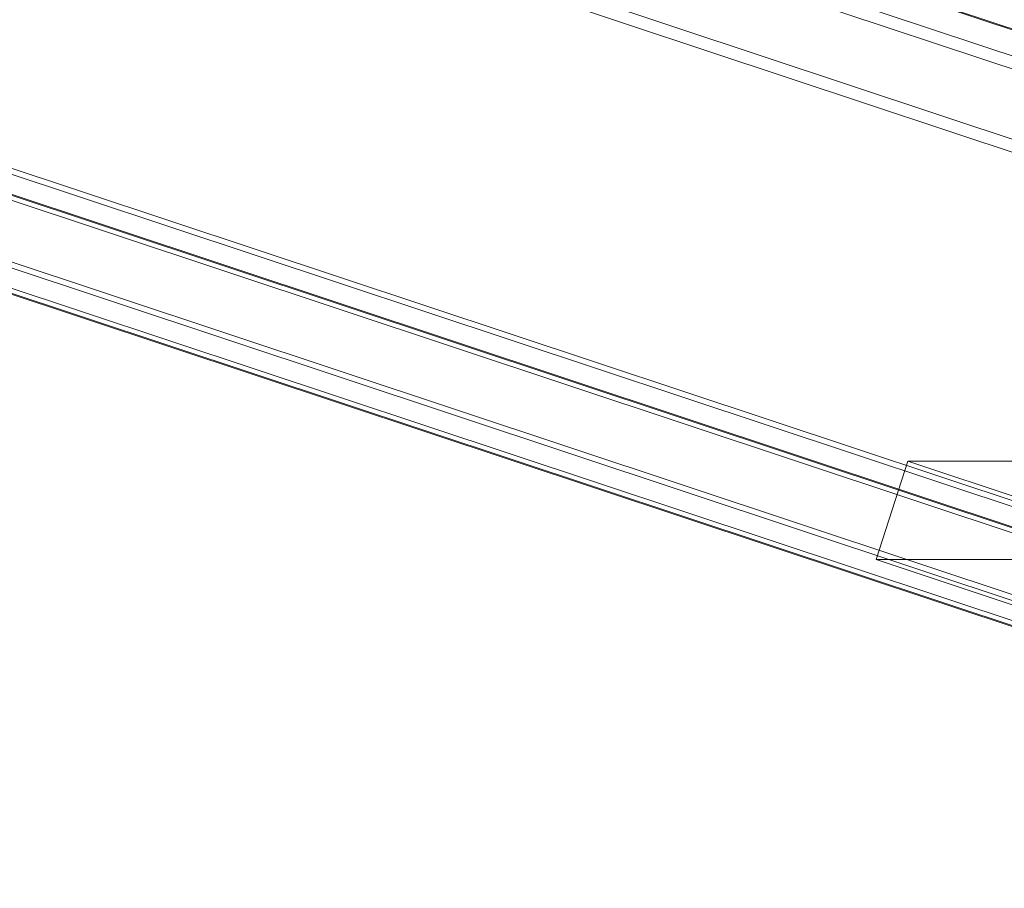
# Model space of a CAD drawing. Header units: millimetres. Extents: x -4395 to 65662, y -65530 to 6847.
# Tile 95 of 256: x 2150 to 2388, y -52883 to -52673. Entities that reach past the tile are written whole.
import ezdxf

# ---------------------------------------------------------------- set-up
doc = ezdxf.new("R2010")
doc.units = ezdxf.units.MM
doc.layers.add('R33_DET_lateral_C07', color=7, linetype='Continuous', lineweight=0)

msp = doc.modelspace()

# ---------------------------------------------------------------- linework, layer by layer
at = {"layer": 'R33_DET_lateral_C07'}
for p, q in [((-4068.415, -50529.81), (2622.22, -52752.63)), ((2622.911, -52752.63), (-4067.724, -50529.81)), ((-4005.113, -50577.242), (2554.464, -52756.52)), ((2614.903, -52756.52), (-3944.674, -50577.242)), ((2553.545, -52759.372), (-4006.032, -50580.093)), ((-3945.593, -50580.093), (2613.984, -52759.372)), ((-4108.545, -50654.314), (2582.09, -52877.133)), ((2586.407, -52877.133), (-4104.228, -50654.314)), ((-4040.336, -50654.314), (2650.299, -52877.133)), ((2654.617, -52877.133), (-4036.018, -50654.314)), ((2580.252, -52882.836), (-4110.383, -50660.016)), ((-4109.692, -50660.016), (2580.943, -52882.836)), ((-4106.066, -50660.016), (2584.569, -52882.836)), ((2648.461, -52882.836), (-4042.174, -50660.016)), ((2652.088, -52882.836), (-4038.547, -50660.016)), ((-4037.857, -50660.016), (2652.779, -52882.836)), ((2421.11, -52829.964), (1299.627, -52457.376)), ((1300.317, -52457.376), (2421.801, -52829.964)), ((2492.946, -52829.964), (1371.463, -52457.376)), ((1372.153, -52457.376), (2493.636, -52829.964)), ((2357.112, -52803.442), (2364.771, -52779.681)), ((2437.298, -52779.681), (2364.771, -52779.681)), ((2364.771, -52779.681), (2402.216, -52792.122)), ((2394.558, -52815.882), (2357.112, -52803.442)), ((2357.112, -52803.442), (2429.639, -52803.442))]:
    msp.add_line(p, q, dxfattribs=at)

doc.saveas('drawing.dxf')
